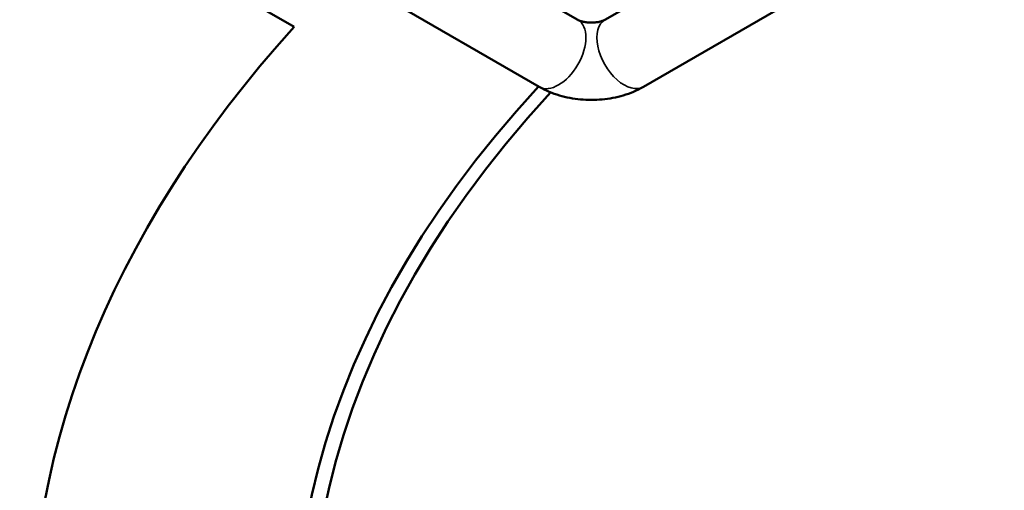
# Model space of a CAD drawing. Header units: millimetres. Extents: x 40 to 2195, y 40 to 1687.
# Tile 131 of 185: x 1468 to 1499, y 222 to 237. Entities that reach past the tile are written whole.
import ezdxf

# ---------------------------------------------------------------- set-up
doc = ezdxf.new("R2010")
doc.units = ezdxf.units.MM
doc.header["$LTSCALE"] = 8
doc.layers.add('Visible (ISO)', color=7, linetype='Continuous', lineweight=50)
doc.layers.add('Visible Narrow (ISO)', color=7, linetype='Continuous', lineweight=35)

msp = doc.modelspace()

# ---------------------------------------------------------------- linework, layer by layer
at = {"layer": 'Visible (ISO)'}
for p, q in [((1486.525, 236.756), (1495.61, 242.001)), ((1468.354, 241.218), (1476.469, 236.533)), ((1479.29, 240.43), (1485.654, 236.756)), ((1487.775, 234.591), (1497.674, 240.306)), ((1478.04, 238.265), (1484.404, 234.591))]:
    msp.add_line(p, q, dxfattribs=at)
for centre, major_axis, start_param, end_param in [((1543.011, 216.486), (-66, 0), 5.793366, 11.761763), ((1543.011, 222.2), (-87.18, 0), 5.891786, 6.860339), ((1543.011, 216.486), (66.5, 0), 2.650151, 6.945879), ((1543.011, 216.486), (-75.057, 0), 5.802239, 6.832929)]:
    msp.add_ellipse(centre, major_axis=major_axis, ratio=0.57735, start_param=start_param, end_param=end_param, dxfattribs=at)
for points, knots in [([(1485.654, 236.756), (1485.66, 236.752), (1485.672, 236.746), (1485.708, 236.73), (1485.732, 236.722), (1485.79, 236.705), (1485.824, 236.696), (1485.903, 236.682), (1485.947, 236.676), (1486.041, 236.67), (1486.09, 236.669), (1486.188, 236.672), (1486.236, 236.677), (1486.324, 236.69), (1486.364, 236.699), (1486.431, 236.717), (1486.459, 236.726), (1486.5, 236.743), (1486.514, 236.75), (1486.523, 236.755), (1486.524, 236.755), (1486.525, 236.756)], [0, 0, 0, 0, 0.154561, 0.154561, 0.31224, 0.31224, 0.480295, 0.480295, 0.660531, 0.660531, 0.849552, 0.849552, 1.039961, 1.039961, 1.223278, 1.223278, 1.393996, 1.393996, 1.552852, 1.552852, 1.570796, 1.570796, 1.570796, 1.570796]), ([(1484.404, 234.591), (1484.613, 234.47), (1484.831, 234.381), (1485.279, 234.249), (1485.509, 234.207), (1485.972, 234.164), (1486.206, 234.164), (1486.669, 234.207), (1486.899, 234.249), (1487.347, 234.381), (1487.566, 234.47), (1487.775, 234.591)], [0, 0, 0, 0, 0.314159, 0.314159, 0.628319, 0.628319, 0.942478, 0.942478, 1.256637, 1.256637, 1.570796, 1.570796, 1.570796, 1.570796])]:
    msp.add_open_spline(points, degree=3, knots=knots, dxfattribs=at)
at = {"layer": 'Visible Narrow (ISO)'}
for centre, major_axis, start_param, end_param in [((1485.029, 235.673), (0.625, 1.083), 3.141593, 6.283185), ((1487.15, 235.673), (-0.625, 1.083), 0, 3.141593)]:
    msp.add_ellipse(centre, major_axis=major_axis, ratio=0.57735, start_param=start_param, end_param=end_param, dxfattribs=at)

doc.saveas('drawing.dxf')
